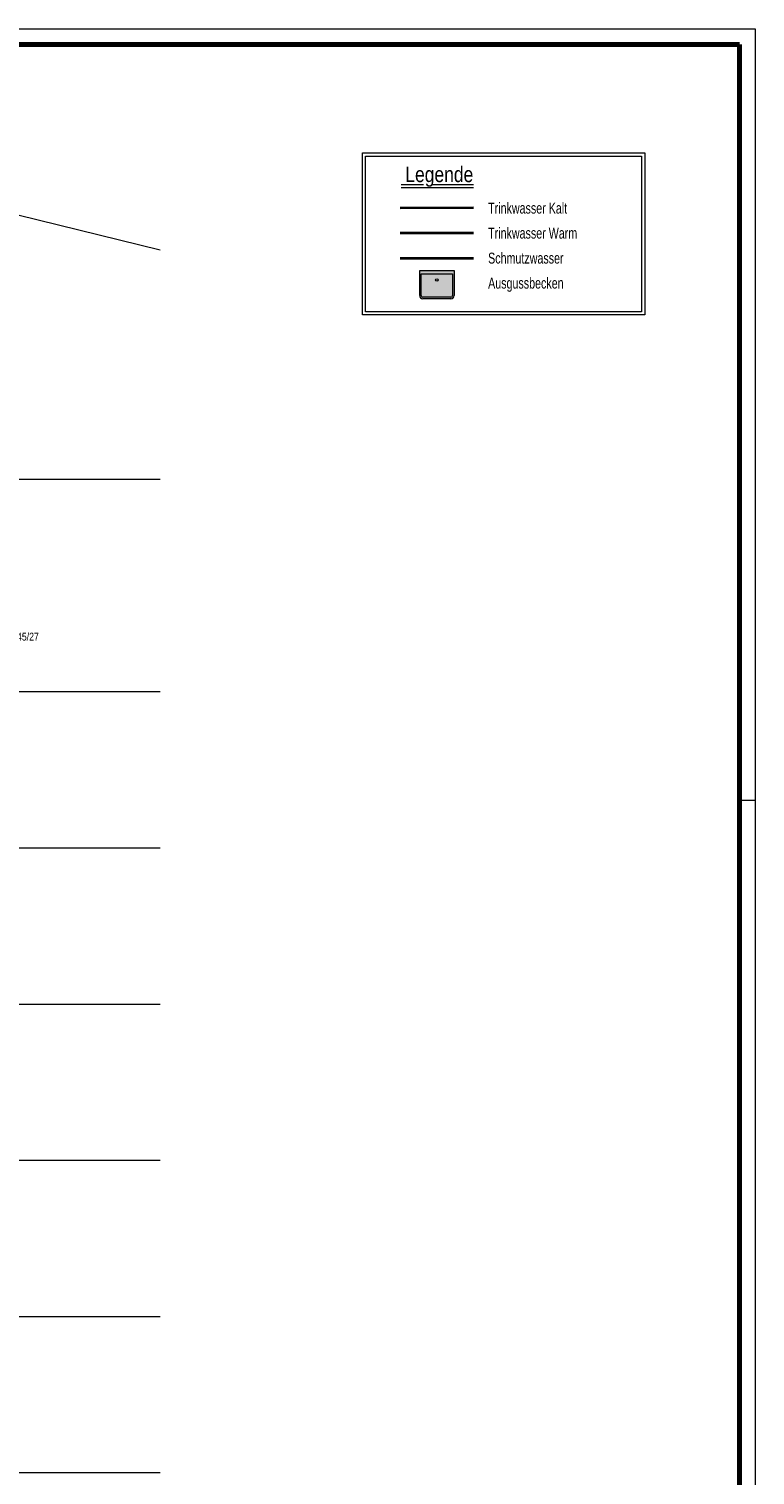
# Model space of a CAD drawing. Extents: x 229 to 926, y 37 to 878.
# Tile 201 of 201: x 694 to 926, y 415 to 878. Entities that reach past the tile are written whole.
import ezdxf
from ezdxf.lldxf.tags import DXFTag

# ---------------------------------------------------------------- set-up
doc = ezdxf.new("R2010")
doc.units = 0
doc.layers.get('0').update_dxf_attribs({"linetype": 'fein_strichliert', "lineweight": 13})
for name, color, linetype, lineweight in [('Ausstattung', 7, 'Continuous', 25), ('Axen', 7, 'Continuous', 25), ('Axen-A03CP9SWA9', 7, 'Continuous', 25), ('Beschriftung', 7, 'Continuous', 25), ('Bewegungsfläche', 7, 'Continuous', 25), ('Boden', 7, 'Continuous', 25), ('Fenster', 7, 'Continuous', 25), ('Fullfläche', 7, 'Continuous', 25), ('Maßlinien', 7, 'Continuous', 25), ('Räume', 7, 'Continuous', 25), ('S_BI_Einrichtung', 7, 'Continuous', 18), ('Treppen', 7, 'Continuous', 25), ('Treppen-A03CP9SZA9', 7, 'Continuous', 25), ('Türen', 7, 'Continuous', 25), ('Wände', 7, 'Continuous', 25), ('X_BI_Geometrie', 7, 'Continuous', 13), ('X_BI_Text', 7, 'Continuous', 25)]:
    doc.layers.add(name, color=color, linetype=linetype, lineweight=lineweight)
for name, color, linetype, lineweight, true_color in [('S_BI_Einrichtungflaeche', 7, 'Continuous', 35, 0xc0c0c0), ('S_BI_Kaltwasser', 7, 'STRICHPUNKT2', 35, 0x009900), ('S_BI_Schmutzwasser', 7, 'Continuous', 35, 0x993300), ('S_BI_Warmwasser', 1, 'Strich_Punkt_Punkt_grob', 35, 0xff0000)]:
    doc.layers.add(name, color=color, linetype=linetype, lineweight=lineweight, true_color=true_color)
doc.styles.get("Standard").update_dxf_attribs({"font": 'arial.ttf'})
tags = doc.linetypes.add('ALL_S25', pattern=[0.001, 0, -0.001]).pattern_tags.tags
tags[6:7] = [DXFTag(74, 4), DXFTag(75, 0), DXFTag(340, '0'), DXFTag(46, 1.0), DXFTag(50, 0.0), DXFTag(44, 0.0), DXFTag(45, 0.0)]
tags[4:5] = [DXFTag(74, 4), DXFTag(75, 0), DXFTag(340, '0'), DXFTag(46, 1.0), DXFTag(50, 0.0), DXFTag(44, 0.0), DXFTag(45, 0.0)]
tags = doc.linetypes.add('ALL_S25-A03CP9T4A9', pattern=[0.001, 0, -0.001]).pattern_tags.tags
tags[6:7] = [DXFTag(74, 4), DXFTag(75, 0), DXFTag(340, '0'), DXFTag(46, 1.0), DXFTag(50, 0.0), DXFTag(44, 0.0), DXFTag(45, 0.0)]
tags[4:5] = [DXFTag(74, 4), DXFTag(75, 0), DXFTag(340, '0'), DXFTag(46, 1.0), DXFTag(50, 0.0), DXFTag(44, 0.0), DXFTag(45, 0.0)]
tags = doc.linetypes.add('fein_strichliert', pattern=[4, 1, -2, 1]).pattern_tags.tags
tags[8:9] = [DXFTag(74, 4), DXFTag(75, 0), DXFTag(340, '0'), DXFTag(46, 0.0), DXFTag(50, 0.0), DXFTag(44, 0.0), DXFTag(45, 0.0)]
tags[6:7] = [DXFTag(74, 4), DXFTag(75, 0), DXFTag(340, '0'), DXFTag(46, 0.0), DXFTag(50, 0.0), DXFTag(44, 0.0), DXFTag(45, 0.0)]
tags[4:5] = [DXFTag(74, 4), DXFTag(75, 0), DXFTag(340, '0'), DXFTag(46, 0.0), DXFTag(50, 0.0), DXFTag(44, 0.0), DXFTag(45, 0.0)]
tags = doc.linetypes.add('Strich_Punkt_Punkt_grob', pattern=[22, 8, -2, 0, -2, 0, -2, 8]).pattern_tags.tags
tags[16:17] = [DXFTag(74, 4), DXFTag(75, 0), DXFTag(340, '0'), DXFTag(46, 0.0), DXFTag(50, 0.0), DXFTag(44, 0.0), DXFTag(45, 0.0)]
tags[14:15] = [DXFTag(74, 4), DXFTag(75, 0), DXFTag(340, '0'), DXFTag(46, 0.0), DXFTag(50, 0.0), DXFTag(44, 0.0), DXFTag(45, 0.0)]
tags[12:13] = [DXFTag(74, 4), DXFTag(75, 0), DXFTag(340, '0'), DXFTag(46, 0.0), DXFTag(50, 0.0), DXFTag(44, 0.0), DXFTag(45, 0.0)]
tags[10:11] = [DXFTag(74, 4), DXFTag(75, 0), DXFTag(340, '0'), DXFTag(46, 0.0), DXFTag(50, 0.0), DXFTag(44, 0.0), DXFTag(45, 0.0)]
tags[8:9] = [DXFTag(74, 4), DXFTag(75, 0), DXFTag(340, '0'), DXFTag(46, 0.0), DXFTag(50, 0.0), DXFTag(44, 0.0), DXFTag(45, 0.0)]
tags[6:7] = [DXFTag(74, 4), DXFTag(75, 0), DXFTag(340, '0'), DXFTag(46, 0.0), DXFTag(50, 0.0), DXFTag(44, 0.0), DXFTag(45, 0.0)]
tags[4:5] = [DXFTag(74, 4), DXFTag(75, 0), DXFTag(340, '0'), DXFTag(46, 0.0), DXFTag(50, 0.0), DXFTag(44, 0.0), DXFTag(45, 0.0)]
tags = doc.linetypes.add('STRICHPUNKT2', pattern=[12.7, 6.35, -3.175, 0, -3.175]).pattern_tags.tags
tags[10:11] = [DXFTag(74, 4), DXFTag(75, 0), DXFTag(340, '0'), DXFTag(46, 0.0), DXFTag(50, 0.0), DXFTag(44, 0.0), DXFTag(45, 0.0)]
tags[8:9] = [DXFTag(74, 4), DXFTag(75, 0), DXFTag(340, '0'), DXFTag(46, 0.0), DXFTag(50, 0.0), DXFTag(44, 0.0), DXFTag(45, 0.0)]
tags[6:7] = [DXFTag(74, 4), DXFTag(75, 0), DXFTag(340, '0'), DXFTag(46, 0.0), DXFTag(50, 0.0), DXFTag(44, 0.0), DXFTag(45, 0.0)]
tags[4:5] = [DXFTag(74, 4), DXFTag(75, 0), DXFTag(340, '0'), DXFTag(46, 0.0), DXFTag(50, 0.0), DXFTag(44, 0.0), DXFTag(45, 0.0)]

# ---------------------------------------------------------------- blocks, each defined once
blk = doc.blocks.new('Blockreferenz-A03CP9SJA9', base_point=(228.98, 36.58))
at = {"color": 0, "linetype": 'ByBlock', "lineweight": -2, "ltscale": 0.13}
for p, q in [((228.98, 877.58), (925.98, 877.58)), ((925.98, 877.58), (925.98, 36.58)), ((925.98, 630.58), (920.98, 630.58))]:
    blk.add_line(p, q, dxfattribs=at)
at = {"color": 0, "linetype": 'ByBlock', "lineweight": 70, "ltscale": 0.7}
for p, q in [((920.98, 872.58), (248.98, 872.58)), ((920.98, 41.58), (920.98, 872.58))]:
    blk.add_line(p, q, dxfattribs=at)
blk = doc.blocks.new('Referenz-A03CP9SSA9', base_point=(255.73, 65.7))
at = {"layer": 'Ausstattung', "color": 0, "lineweight": -2}
blk.add_line((735.55, 806.79), (581.81, 844.41), dxfattribs=at)
at = {"layer": 'Axen', "color": 0, "lineweight": -2}
blk.add_line((735.55, 806.79), (581.81, 844.41), dxfattribs=at)
at = {"layer": 'Axen', "color": 0, "linetype": 'ALL_S25', "lineweight": -2, "ltscale": 0.13}
for p, q in [((735.55, 733.35), (301.74, 733.35)), ((735.55, 665.35), (301.72, 665.35)), ((735.55, 615.35), (301.71, 615.35)), ((735.55, 615.35), (301.71, 615.35)), ((735.55, 565.35), (301.7, 565.35)), ((735.55, 515.35), (301.69, 515.35)), ((735.55, 465.35), (301.68, 465.35)), ((735.55, 415.35), (301.67, 415.35))]:
    blk.add_line(p, q, dxfattribs=at)
at = {"layer": 'Beschriftung', "color": 0, "lineweight": -2}
blk.add_line((735.55, 806.79), (581.81, 844.41), dxfattribs=at)
at = {"layer": 'Bewegungsfläche', "color": 0, "lineweight": -2}
blk.add_line((735.55, 806.79), (581.81, 844.41), dxfattribs=at)
at = {"layer": 'Boden', "color": 0, "lineweight": -2}
blk.add_line((735.55, 806.79), (581.81, 844.41), dxfattribs=at)
at = {"layer": 'Fenster', "color": 0, "lineweight": -2}
blk.add_line((735.55, 806.79), (581.81, 844.41), dxfattribs=at)
at = {"layer": 'Fullfläche', "color": 0, "lineweight": -2}
blk.add_line((735.55, 806.79), (581.81, 844.41), dxfattribs=at)
at = {"layer": 'Maßlinien', "color": 0, "lineweight": -2}
blk.add_line((735.55, 806.79), (581.81, 844.41), dxfattribs=at)
at = {"layer": 'Räume', "color": 0, "lineweight": -2}
blk.add_line((735.55, 806.79), (581.81, 844.41), dxfattribs=at)
at = {"layer": 'Treppen', "color": 0, "lineweight": -2}
blk.add_line((735.55, 806.79), (581.81, 844.41), dxfattribs=at)
at = {"layer": 'Türen', "color": 0, "lineweight": -2}
blk.add_line((735.55, 806.79), (581.81, 844.41), dxfattribs=at)
at = {"layer": 'Wände', "color": 0, "lineweight": -2}
blk.add_line((735.55, 806.79), (581.81, 844.41), dxfattribs=at)
at = {"layer": 'Treppen', "color": 0, "lineweight": -2, "insert": (685.82, 684.3), "char_height": 2.5, "attachment_point": 1, "rotation": 0}
blk.add_mtext('{\\W0.98;\\fArial Narrow;13,45/27}', dxfattribs=at)
blk = doc.blocks.new('Referenz-A03CP9T9A9', base_point=(255.73, 65.71))
at = {"layer": 'Axen-A03CP9SWA9', "color": 0, "linetype": 'ALL_S25-A03CP9T4A9', "lineweight": -2, "ltscale": 0.13}
for p, q in [((735.55, 733.35), (301.74, 733.35)), ((735.55, 665.35), (301.72, 665.35)), ((735.55, 615.35), (301.71, 615.35)), ((735.55, 565.35), (301.7, 565.35)), ((735.55, 515.35), (301.69, 515.35)), ((735.55, 465.35), (301.68, 465.35)), ((735.55, 415.35), (301.67, 415.35))]:
    blk.add_line(p, q, dxfattribs=at)
at = {"layer": 'Treppen-A03CP9SZA9', "color": 0, "lineweight": -2, "insert": (685.82, 684.3), "char_height": 2.5, "attachment_point": 1, "rotation": 0}
blk.add_mtext('{\\W0.98;\\fArial Narrow;13,45/27}', dxfattribs=at)
blk = doc.blocks.new('Blockreferenz-A03CP9UJA9', base_point=(800.33, 786.02))
at = {"layer": 'S_BI_Einrichtungflaeche', "linetype": 'ByBlock', "ltscale": 0.35}
blk.add_hatch(color=256, dxfattribs=at).paths.add_polyline_path([(829.62, 800.22), (829.62, 792.22), (829.58, 791.96), (829.48, 791.72), (829.32, 791.51), (829.12, 791.35), (828.88, 791.25), (828.62, 791.22), (819.62, 791.22), (819.36, 791.25), (819.12, 791.35), (818.91, 791.51), (818.75, 791.72), (818.65, 791.96), (818.62, 792.22), (818.62, 800.22)])
at = {"color": 0, "linetype": 'ByBlock', "lineweight": -2, "ltscale": 0.13}
for p, q in [((800.33, 786.02), (800.33, 837.87)), ((800.33, 837.87), (890.67, 837.87)), ((801.33, 787.02), (801.33, 836.87)), ((801.33, 836.87), (889.67, 836.87)), ((889.67, 836.87), (889.67, 787.02)), ((890.67, 837.87), (890.67, 786.02)), ((812.73, 827.79), (819.85, 827.79)), ((812.73, 826.87), (835.8, 826.87)), ((822.49, 827.79), (835.8, 827.79)), ((889.67, 787.02), (801.33, 787.02)), ((890.67, 786.02), (800.33, 786.02))]:
    blk.add_line(p, q, dxfattribs=at)
at = {"layer": 'S_BI_Einrichtung', "color": 0, "linetype": 'ByBlock', "ltscale": 0.18}
for p, q in [((818.62, 792.22), (818.62, 800.22)), ((818.62, 800.22), (829.62, 800.22)), ((819.12, 792.22), (819.12, 799.22)), ((819.12, 799.22), (829.12, 799.22)), ((829.12, 799.22), (829.12, 792.22)), ((829.62, 800.22), (829.62, 792.22)), ((828.62, 791.72), (819.62, 791.72)), ((828.62, 791.22), (819.62, 791.22))]:
    blk.add_line(p, q, dxfattribs=at)
blk.add_circle((824.12, 797.22), 0.4, dxfattribs=at)
for centre, major_axis in [((819.62, 792.22), (-1, 0)), ((819.62, 792.22), (-0.5, 0)), ((828.62, 792.22), (0, -1)), ((828.62, 792.22), (0, -0.5))]:
    blk.add_ellipse(centre, major_axis=major_axis, ratio=1, start_param=0, end_param=1.570796, dxfattribs=at)
at = {"layer": 'S_BI_Kaltwasser', "linetype": 'STRICHPUNKT2', "ltscale": 0.28}
blk.add_line((835.87, 820.3), (812.37, 820.22), dxfattribs=at)
at = {"layer": 'S_BI_Schmutzwasser', "linetype": 'ByBlock', "ltscale": 0.28}
blk.add_line((835.87, 804.14), (812.37, 804.14), dxfattribs=at)
at = {"layer": 'S_BI_Warmwasser', "linetype": 'Strich_Punkt_Punkt_grob', "ltscale": 0.28}
blk.add_line((835.87, 812.22), (812.37, 812.22), dxfattribs=at)
at = {"layer": 'X_BI_Text', "color": 0, "linetype": 'ByBlock', "ltscale": 0.25, "attachment_point": 1}
for s, insert, char_height in [('{\\W0.8;\\fArial;Legende}', (814.03, 833.54), 5), ('{\\W0.7;\\fArial;Trinkwasser Kalt}', (840.53, 821.97), 3.5), ('{\\W0.7;\\fArial;Trinkwasser Warm}', (840.53, 813.97), 3.5), ('{\\W0.7;\\fArial;Schmutzwasser}', (840.53, 805.97), 3.5), ('{\\W0.7;\\fArial;Ausgussbecken}', (840.53, 797.97), 3.5)]:
    blk.add_mtext(s, dxfattribs=dict(at, insert=insert, char_height=char_height))

msp = doc.modelspace()

# ---------------------------------------------------------------- block references
at = {"color": 251, "lineweight": 13, "ltscale": 0.13, "true_color": 0x606060}
for name, p in [('Referenz-A03CP9SSA9', (255.73, 65.7)), ('Referenz-A03CP9T9A9', (255.73, 65.71))]:
    msp.add_blockref(name, p, dxfattribs=at)
at = {"layer": 'X_BI_Geometrie', "ltscale": 0.13}
for name, p in [('Blockreferenz-A03CP9SJA9', (228.98, 36.58)), ('Blockreferenz-A03CP9UJA9', (800.33, 786.02))]:
    msp.add_blockref(name, p, dxfattribs=at)

doc.saveas('drawing.dxf')
